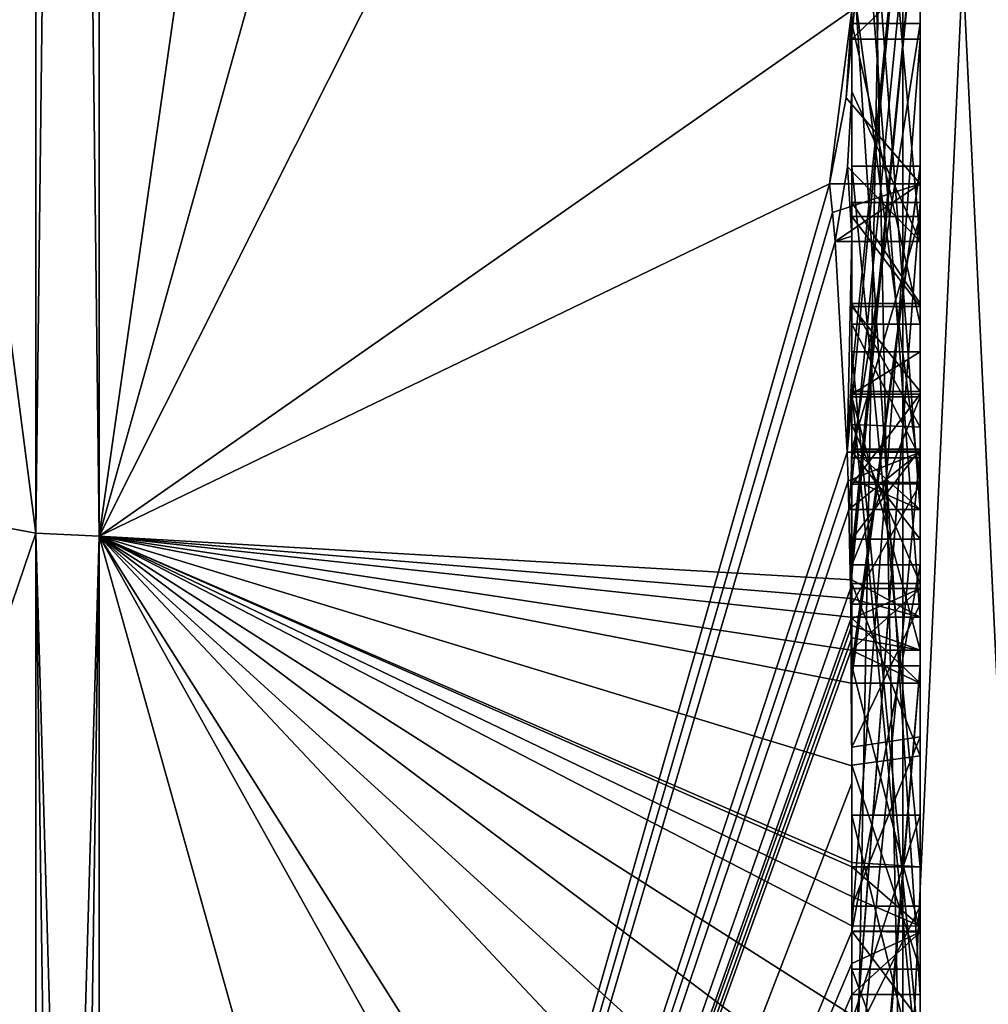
# Model space of a CAD drawing. Extents: x -23 to 700, y -1799 to -1.
# Tile 81 of 212: x 691.96 to 694.8, y -1788.91 to -1786.03. Entities that reach past the tile are written whole.
import ezdxf

# ---------------------------------------------------------------- set-up
doc = ezdxf.new("R2010")
doc.units = 0
doc.header["$LTSCALE"] = 67.568058
for name, color, linetype in [('1002', 7, 'CONTINUOUS'), ('1004', 7, 'CONTINUOUS'), ('1005', 7, 'CONTINUOUS'), ('1006', 7, 'CONTINUOUS'), ('1007', 7, 'CONTINUOUS'), ('1010', 7, 'CONTINUOUS'), ('1044', 7, 'CONTINUOUS'), ('1045', 7, 'CONTINUOUS'), ('1090', 7, 'CONTINUOUS'), ('1091', 7, 'CONTINUOUS'), ('1092', 7, 'CONTINUOUS'), ('1093', 7, 'CONTINUOUS'), ('1094', 7, 'CONTINUOUS'), ('1099', 7, 'CONTINUOUS'), ('1100', 7, 'CONTINUOUS'), ('1101', 7, 'CONTINUOUS'), ('1105', 7, 'CONTINUOUS'), ('1106', 7, 'CONTINUOUS'), ('1107', 7, 'CONTINUOUS'), ('1108', 7, 'CONTINUOUS'), ('1109', 7, 'CONTINUOUS'), ('1110', 7, 'CONTINUOUS'), ('1111', 7, 'CONTINUOUS'), ('1112', 7, 'CONTINUOUS'), ('1113', 7, 'CONTINUOUS'), ('1114', 7, 'CONTINUOUS'), ('1115', 7, 'CONTINUOUS'), ('1116', 7, 'CONTINUOUS'), ('1117', 7, 'CONTINUOUS'), ('1118', 7, 'CONTINUOUS'), ('1119', 7, 'CONTINUOUS'), ('1120', 7, 'CONTINUOUS'), ('1121', 7, 'CONTINUOUS'), ('1128', 7, 'CONTINUOUS'), ('1129', 7, 'CONTINUOUS'), ('1130', 7, 'CONTINUOUS'), ('1131', 7, 'CONTINUOUS'), ('1132', 7, 'CONTINUOUS'), ('968', 7, 'CONTINUOUS'), ('973', 7, 'CONTINUOUS'), ('974', 7, 'CONTINUOUS'), ('975', 7, 'CONTINUOUS'), ('976', 7, 'CONTINUOUS'), ('979', 7, 'CONTINUOUS'), ('980', 7, 'CONTINUOUS'), ('983', 7, 'CONTINUOUS'), ('984', 7, 'CONTINUOUS'), ('985', 7, 'CONTINUOUS'), ('988', 7, 'CONTINUOUS'), ('989', 7, 'CONTINUOUS'), ('990', 7, 'CONTINUOUS'), ('991', 7, 'CONTINUOUS'), ('992', 7, 'CONTINUOUS'), ('993', 7, 'CONTINUOUS'), ('994', 7, 'CONTINUOUS'), ('995', 7, 'CONTINUOUS'), ('997', 7, 'CONTINUOUS'), ('998', 7, 'CONTINUOUS')]:
    doc.layers.add(name, color=color, linetype=linetype)

msp = doc.modelspace()

# ---------------------------------------------------------------- linework, layer by layer
at = {"layer": '1002', "linetype": 'CONTINUOUS'}
for points in [[(694.4, -1787.2856, 12.1078), (694.4, -1784.868, 10.712), (694.6, -1787.4661, 12.212), (694.4, -1787.2856, 12.1078)], [(694.4, -1784.868, 10.712), (694.6, -1784.868, 10.712), (694.6, -1787.4661, 12.212), (694.4, -1784.868, 10.712)], [(694.3979, -1787.376, 12.1599), (694.4, -1787.2856, 12.1078), (694.6, -1787.4661, 12.212), (694.3979, -1787.376, 12.1599)], [(694.3915, -1787.4661, 12.212), (694.3979, -1787.376, 12.1599), (694.6, -1787.4661, 12.212), (694.3915, -1787.4661, 12.212)]]:
    msp.add_3dface(points, dxfattribs=at)
at = {"layer": '1004', "linetype": 'CONTINUOUS'}
for points in [[(694.4, -1788.8863, 9.752), (694.4, -1785.7982, 9.1008), (694.6, -1788.8863, 9.752), (694.4, -1788.8863, 9.752)], [(694.4, -1785.7982, 9.1008), (694.6, -1785.7982, 9.1008), (694.6, -1788.8863, 9.752), (694.4, -1785.7982, 9.1008)]]:
    msp.add_3dface(points, dxfattribs=at)
at = {"layer": '1005', "linetype": 'CONTINUOUS'}
for points in [[(694.4, -1787.2164, 6.8471), (694.4, -1786.8623, 7.2577), (694.6, -1787.2248, 6.8404), (694.4, -1787.2164, 6.8471)], [(694.4, -1786.8623, 7.2577), (694.6, -1786.8623, 7.2577), (694.6, -1787.2248, 6.8404), (694.4, -1786.8623, 7.2577)], [(694.4, -1787.6825, 6.6419), (694.4, -1787.2164, 6.8471), (694.6, -1787.6825, 6.6419), (694.4, -1787.6825, 6.6419)], [(694.4, -1787.2164, 6.8471), (694.6, -1787.2248, 6.8404), (694.6, -1787.6825, 6.6419), (694.4, -1787.2164, 6.8471)]]:
    msp.add_3dface(points, dxfattribs=at)
at = {"layer": '1006', "linetype": 'CONTINUOUS'}
for points in [[(694.4, -1788.2139, 6.6461), (694.4, -1787.6825, 6.6419), (694.6, -1788.1869, 6.6399), (694.4, -1788.2139, 6.6461)], [(694.4, -1787.6825, 6.6419), (694.6, -1787.6825, 6.6419), (694.6, -1788.1869, 6.6399), (694.4, -1787.6825, 6.6419)], [(694.4, -1788.2139, 6.6461), (694.6, -1788.1869, 6.6399), (694.6, -1788.8118, 6.8832), (694.4, -1788.2139, 6.6461)], [(694.4, -1788.8118, 6.8832), (694.4, -1788.2139, 6.6461), (694.6, -1788.8118, 6.8832), (694.4, -1788.8118, 6.8832)]]:
    msp.add_3dface(points, dxfattribs=at)
at = {"layer": '1007', "linetype": 'CONTINUOUS'}
for points in [[(694.4, -1789.3232, 7.2874), (694.4, -1788.8118, 6.8832), (694.6, -1789.346, 7.3126), (694.4, -1789.3232, 7.2874)], [(694.4, -1788.8118, 6.8832), (694.6, -1788.8118, 6.8832), (694.6, -1789.346, 7.3126), (694.4, -1788.8118, 6.8832)]]:
    msp.add_3dface(points, dxfattribs=at)
at = {"layer": '1010', "linetype": 'CONTINUOUS'}
for points in [[(694.4, -1786.5668, 7.7696), (694.4, -1789.158, 9.2656), (694.6, -1786.5668, 7.7696), (694.4, -1786.5668, 7.7696)], [(694.4, -1789.158, 9.2656), (694.4, -1789.1649, 9.2696), (694.6, -1786.5668, 7.7696), (694.4, -1789.158, 9.2656)], [(694.4, -1789.1649, 9.2696), (694.6, -1789.1649, 9.2696), (694.6, -1786.5668, 7.7696), (694.4, -1789.1649, 9.2696)]]:
    msp.add_3dface(points, dxfattribs=at)
at = {"layer": '1044', "linetype": 'CONTINUOUS'}
for points in [[(694.9, -1789.5332, 1.5315), (694.9, -1782.093, 14.4185), (694.549, -1782.2017, 14.518), (694.9, -1789.5332, 1.5315)], [(694.4, -1782.471, 14.7638), (694.549, -1789.6738, 1.5759), (694.549, -1782.2017, 14.518), (694.4, -1782.471, 14.7638)], [(694.549, -1789.6738, 1.5759), (694.9, -1789.5332, 1.5315), (694.549, -1782.2017, 14.518), (694.549, -1789.6738, 1.5759)], [(694.4, -1782.471, 14.7638), (694.4, -1790.0213, 1.6862), (694.549, -1789.6738, 1.5759), (694.4, -1782.471, 14.7638)]]:
    msp.add_3dface(points, dxfattribs=at)
at = {"layer": '1045', "linetype": 'CONTINUOUS'}
for points in [[(694.9, -1782.093, -14.4185), (694.9, -1789.5332, -1.5315), (694.549, -1789.6738, -1.5759), (694.9, -1782.093, -14.4185)], [(694.549, -1782.2017, -14.518), (694.9, -1782.093, -14.4185), (694.549, -1789.6738, -1.5759), (694.549, -1782.2017, -14.518)], [(694.4, -1790.0213, -1.6862), (694.4, -1782.471, -14.7638), (694.549, -1782.2017, -14.518), (694.4, -1790.0213, -1.6862)], [(694.4, -1790.0213, -1.6862), (694.549, -1782.2017, -14.518), (694.549, -1789.6738, -1.5759), (694.4, -1790.0213, -1.6862)]]:
    msp.add_3dface(points, dxfattribs=at)
at = {"layer": '1090', "linetype": 'CONTINUOUS'}
for points in [[(694.4, -1786.8713, -7.8502), (694.4, -1786.608, -7.6982), (694.6, -1786.8713, -7.8502), (694.4, -1786.8713, -7.8502)], [(694.4, -1786.608, -7.6982), (694.6, -1786.608, -7.6982), (694.6, -1786.8713, -7.8502), (694.4, -1786.608, -7.6982)]]:
    msp.add_3dface(points, dxfattribs=at)
at = {"layer": '1091', "linetype": 'CONTINUOUS'}
for points in [[(694.4, -1786.608, -7.6982), (694.4, -1787.2894, -6.5179), (694.6, -1786.608, -7.6982), (694.4, -1786.608, -7.6982)], [(694.4, -1787.2894, -6.5179), (694.6, -1787.2894, -6.5179), (694.6, -1786.608, -7.6982), (694.4, -1787.2894, -6.5179)]]:
    msp.add_3dface(points, dxfattribs=at)
at = {"layer": '1092', "linetype": 'CONTINUOUS'}
for points in [[(694.4, -1787.2894, -6.5179), (694.4, -1787.5527, -6.67), (694.6, -1787.2894, -6.5179), (694.4, -1787.2894, -6.5179)], [(694.4, -1787.5527, -6.67), (694.6, -1787.5527, -6.67), (694.6, -1787.2894, -6.5179), (694.4, -1787.5527, -6.67)]]:
    msp.add_3dface(points, dxfattribs=at)
at = {"layer": '1093', "linetype": 'CONTINUOUS'}
for points in [[(694.4, -1787.5527, -6.67), (694.4, -1787.2944, -7.1174), (694.6, -1787.5527, -6.67), (694.4, -1787.5527, -6.67)], [(694.4, -1787.2944, -7.1174), (694.6, -1787.2944, -7.1174), (694.6, -1787.5527, -6.67), (694.4, -1787.2944, -7.1174)]]:
    msp.add_3dface(points, dxfattribs=at)
at = {"layer": '1094', "linetype": 'CONTINUOUS'}
for points in [[(694.4, -1787.2944, -7.1174), (694.4, -1789.3659, -8.3134), (694.6, -1787.2944, -7.1174), (694.4, -1787.2944, -7.1174)], [(694.4, -1789.3659, -8.3134), (694.6, -1789.3659, -8.3134), (694.6, -1787.2944, -7.1174), (694.4, -1789.3659, -8.3134)]]:
    msp.add_3dface(points, dxfattribs=at)
at = {"layer": '1099', "linetype": 'CONTINUOUS'}
for points in [[(694.4, -1786.0038, 13.5699), (694.3834, -1786.2602, 13.718), (694.6, -1783.9144, 12.3636), (694.4, -1786.0038, 13.5699)], [(694.3834, -1786.2602, 13.718), (694.6, -1786.5125, 13.8636), (694.6, -1783.9144, 12.3636), (694.3834, -1786.2602, 13.718)], [(694.3834, -1786.2602, 13.718), (694.3341, -1786.5125, 13.8636), (694.6, -1786.5125, 13.8636), (694.3834, -1786.2602, 13.718)]]:
    msp.add_3dface(points, dxfattribs=at)
at = {"layer": '1100', "linetype": 'CONTINUOUS'}
for points in [[(694.3341, -1786.5125, 13.8636), (694.3429, -1786.5961, 13.7189), (694.6, -1786.5125, 13.8636), (694.3341, -1786.5125, 13.8636)], [(694.3429, -1786.5961, 13.7189), (694.3508, -1786.6805, 13.5727), (694.6, -1786.5125, 13.8636), (694.3429, -1786.5961, 13.7189)], [(694.3508, -1786.6805, 13.5727), (694.6, -1786.6805, 13.5727), (694.6, -1786.5125, 13.8636), (694.3508, -1786.6805, 13.5727)]]:
    msp.add_3dface(points, dxfattribs=at)
at = {"layer": '1101', "linetype": 'CONTINUOUS'}
for points in [[(694.4, -1786.2421, 13.3196), (694.4, -1784.4525, 12.2864), (694.6, -1786.6805, 13.5727), (694.4, -1786.2421, 13.3196)], [(694.4, -1784.4525, 12.2864), (694.6, -1784.4525, 12.2864), (694.6, -1786.6805, 13.5727), (694.4, -1784.4525, 12.2864)], [(694.3877, -1786.4626, 13.4469), (694.4, -1786.2421, 13.3196), (694.6, -1786.6805, 13.5727), (694.3877, -1786.4626, 13.4469)], [(694.3508, -1786.6805, 13.5727), (694.3877, -1786.4626, 13.4469), (694.6, -1786.6805, 13.5727), (694.3508, -1786.6805, 13.5727)]]:
    msp.add_3dface(points, dxfattribs=at)
at = {"layer": '1105', "linetype": 'CONTINUOUS'}
for points in [[(694.3967, -1787.1853, 12.4378), (694.3867, -1787.2981, 12.5029), (694.6, -1785.0701, 11.2166), (694.3967, -1787.1853, 12.4378)], [(694.3867, -1787.2981, 12.5029), (694.6, -1787.2981, 12.5029), (694.6, -1785.0701, 11.2166), (694.3867, -1787.2981, 12.5029)], [(694.4, -1787.0722, 12.3725), (694.3967, -1787.1853, 12.4378), (694.6, -1785.0701, 11.2166), (694.4, -1787.0722, 12.3725)], [(694.4, -1785.0701, 11.2166), (694.4, -1787.0722, 12.3725), (694.6, -1785.0701, 11.2166), (694.4, -1785.0701, 11.2166)]]:
    msp.add_3dface(points, dxfattribs=at)
at = {"layer": '1106', "linetype": 'CONTINUOUS'}
for points in [[(694.3867, -1787.2981, 12.5029), (694.3893, -1787.3819, 12.3577), (694.6, -1787.2981, 12.5029), (694.3867, -1787.2981, 12.5029)], [(694.3893, -1787.3819, 12.3577), (694.3915, -1787.4661, 12.212), (694.6, -1787.2981, 12.5029), (694.3893, -1787.3819, 12.3577)], [(694.3915, -1787.4661, 12.212), (694.6, -1787.4661, 12.212), (694.6, -1787.2981, 12.5029), (694.3915, -1787.4661, 12.212)]]:
    msp.add_3dface(points, dxfattribs=at)
at = {"layer": '1107', "linetype": 'CONTINUOUS'}
for points in [[(694.3989, -1787.6475, 11.7575), (694.3958, -1787.6968, 11.8124), (694.6, -1785.5888, 9.4636), (694.3989, -1787.6475, 11.7575)], [(694.3958, -1787.6968, 11.8124), (694.6, -1787.6968, 11.8124), (694.6, -1785.5888, 9.4636), (694.3958, -1787.6968, 11.8124)], [(694.4, -1787.5981, 11.7025), (694.3989, -1787.6475, 11.7575), (694.6, -1785.5888, 9.4636), (694.4, -1787.5981, 11.7025)], [(694.4, -1785.5888, 9.4636), (694.4, -1787.5981, 11.7025), (694.6, -1785.5888, 9.4636), (694.4, -1785.5888, 9.4636)]]:
    msp.add_3dface(points, dxfattribs=at)
at = {"layer": '1108', "linetype": 'CONTINUOUS'}
for points in [[(694.3958, -1787.6968, 11.8124), (694.3969, -1787.787, 11.656), (694.6, -1787.6968, 11.8124), (694.3958, -1787.6968, 11.8124)], [(694.3969, -1787.787, 11.656), (694.3978, -1787.8775, 11.4994), (694.6, -1787.6968, 11.8124), (694.3969, -1787.787, 11.656)], [(694.3978, -1787.8775, 11.4994), (694.6, -1787.8775, 11.4994), (694.6, -1787.6968, 11.8124), (694.3978, -1787.8775, 11.4994)]]:
    msp.add_3dface(points, dxfattribs=at)
at = {"layer": '1109', "linetype": 'CONTINUOUS'}
for points in [[(694.4, -1787.8058, 11.4205), (694.4, -1787.1358, 10.6833), (694.6, -1787.8775, 11.4994), (694.4, -1787.8058, 11.4205)], [(694.4, -1787.1358, 10.6833), (694.6, -1787.1358, 10.6833), (694.6, -1787.8775, 11.4994), (694.4, -1787.1358, 10.6833)], [(694.3995, -1787.8416, 11.46), (694.4, -1787.8058, 11.4205), (694.6, -1787.8775, 11.4994), (694.3995, -1787.8416, 11.46)], [(694.3978, -1787.8775, 11.4994), (694.3995, -1787.8416, 11.46), (694.6, -1787.8775, 11.4994), (694.3978, -1787.8775, 11.4994)]]:
    msp.add_3dface(points, dxfattribs=at)
at = {"layer": '1110', "linetype": 'CONTINUOUS'}
for points in [[(694.4, -1787.1358, 10.6833), (694.4, -1787.6281, 9.8308), (694.6, -1787.1358, 10.6833), (694.4, -1787.1358, 10.6833)], [(694.4, -1787.6281, 9.8308), (694.6, -1787.6281, 9.8308), (694.6, -1787.1358, 10.6833), (694.4, -1787.6281, 9.8308)]]:
    msp.add_3dface(points, dxfattribs=at)
at = {"layer": '1111', "linetype": 'CONTINUOUS'}
for points in [[(694.4, -1787.6281, 9.8308), (694.4, -1788.7017, 10.0683), (694.6, -1787.6281, 9.8308), (694.4, -1787.6281, 9.8308)], [(694.4, -1788.7017, 10.0683), (694.6, -1788.7035, 10.0687), (694.6, -1787.6281, 9.8308), (694.4, -1788.7017, 10.0683)]]:
    msp.add_3dface(points, dxfattribs=at)
at = {"layer": '1112', "linetype": 'CONTINUOUS'}
for points in [[(694.4, -1788.7017, 10.0683), (694.4, -1788.7949, 9.9103), (694.6, -1788.7035, 10.0687), (694.4, -1788.7017, 10.0683)], [(694.4, -1788.7949, 9.9103), (694.4, -1788.8863, 9.752), (694.6, -1788.7035, 10.0687), (694.4, -1788.7949, 9.9103)], [(694.4, -1788.8863, 9.752), (694.6, -1788.8863, 9.752), (694.6, -1788.7035, 10.0687), (694.4, -1788.8863, 9.752)]]:
    msp.add_3dface(points, dxfattribs=at)
at = {"layer": '1113', "linetype": 'CONTINUOUS'}
for points in [[(694.4, -1787.3148, 9.7653), (694.4, -1786.9225, 10.4447), (694.6, -1787.3148, 9.7653), (694.4, -1787.3148, 9.7653)], [(694.6, -1787.3148, 9.7653), (694.4, -1786.9225, 10.4447), (694.6, -1786.9225, 10.4447), (694.6, -1787.3148, 9.7653)]]:
    msp.add_3dface(points, dxfattribs=at)
at = {"layer": '1114', "linetype": 'CONTINUOUS'}
for points in [[(694.4, -1786.9225, 10.4447), (694.4, -1786.0428, 9.4851), (694.6, -1786.9225, 10.4447), (694.4, -1786.9225, 10.4447)], [(694.4, -1786.0428, 9.4851), (694.6, -1786.0428, 9.4851), (694.6, -1786.9225, 10.4447), (694.4, -1786.0428, 9.4851)]]:
    msp.add_3dface(points, dxfattribs=at)
at = {"layer": '1115', "linetype": 'CONTINUOUS'}
for points in [[(694.4, -1786.0428, 9.4851), (694.4, -1787.3148, 9.7653), (694.6, -1786.0428, 9.4851), (694.4, -1786.0428, 9.4851)], [(694.4, -1787.3148, 9.7653), (694.6, -1787.3148, 9.7653), (694.6, -1786.0428, 9.4851), (694.4, -1787.3148, 9.7653)]]:
    msp.add_3dface(points, dxfattribs=at)
at = {"layer": '1116', "linetype": 'CONTINUOUS'}
for points in [[(694.4, -1786.8623, 7.2577), (694.4, -1786.5668, 7.7696), (694.6, -1786.8623, 7.2577), (694.4, -1786.8623, 7.2577)], [(694.4, -1786.5668, 7.7696), (694.6, -1786.5668, 7.7696), (694.6, -1786.8623, 7.2577), (694.4, -1786.5668, 7.7696)]]:
    msp.add_3dface(points, dxfattribs=at)
at = {"layer": '1117', "linetype": 'CONTINUOUS'}
for points in [[(694.4, -1789.0759, 8.8156), (694.4, -1787.0044, 7.6196), (694.6, -1789.0759, 8.8156), (694.4, -1789.0759, 8.8156)], [(694.6, -1789.0759, 8.8156), (694.4, -1787.0044, 7.6196), (694.6, -1787.0044, 7.6196), (694.6, -1789.0759, 8.8156)]]:
    msp.add_3dface(points, dxfattribs=at)
at = {"layer": '1118', "linetype": 'CONTINUOUS'}
for points in [[(694.4, -1787.0044, 7.6196), (694.4, -1787.1278, 7.406), (694.6, -1787.0044, 7.6196), (694.4, -1787.0044, 7.6196)], [(694.4, -1787.1278, 7.406), (694.6, -1787.1278, 7.406), (694.6, -1787.0044, 7.6196), (694.4, -1787.1278, 7.406)]]:
    msp.add_3dface(points, dxfattribs=at)
at = {"layer": '1119', "linetype": 'CONTINUOUS'}
for points in [[(694.4, -1787.1278, 7.406), (694.4, -1787.3925, 7.1131), (694.6, -1787.1278, 7.406), (694.4, -1787.1278, 7.406)], [(694.4, -1787.3925, 7.1131), (694.6, -1787.3909, 7.1138), (694.6, -1787.1278, 7.406), (694.4, -1787.3925, 7.1131)], [(694.4, -1787.3925, 7.1131), (694.4, -1787.7428, 6.9829), (694.6, -1787.3909, 7.1138), (694.4, -1787.3925, 7.1131)], [(694.4, -1787.7428, 6.9829), (694.6, -1787.7428, 6.9829), (694.6, -1787.3909, 7.1138), (694.4, -1787.7428, 6.9829)]]:
    msp.add_3dface(points, dxfattribs=at)
at = {"layer": '1120', "linetype": 'CONTINUOUS'}
for points in [[(694.4, -1787.7428, 6.9829), (694.4, -1788.1618, 7.0093), (694.6, -1787.7428, 6.9829), (694.4, -1787.7428, 6.9829)], [(694.4, -1788.1618, 7.0093), (694.6, -1788.1316, 7.0018), (694.6, -1787.7428, 6.9829), (694.4, -1788.1618, 7.0093)], [(694.4, -1788.1618, 7.0093), (694.4, -1788.6269, 7.2036), (694.6, -1788.1316, 7.0018), (694.4, -1788.1618, 7.0093)], [(694.4, -1788.6269, 7.2036), (694.6, -1788.6269, 7.2036), (694.6, -1788.1316, 7.0018), (694.4, -1788.6269, 7.2036)]]:
    msp.add_3dface(points, dxfattribs=at)
at = {"layer": '1121', "linetype": 'CONTINUOUS'}
for points in [[(694.4, -1788.6269, 7.2036), (694.4, -1789.0302, 7.509), (694.6, -1788.6269, 7.2036), (694.4, -1788.6269, 7.2036)], [(694.4, -1789.0302, 7.509), (694.6, -1789.0535, 7.5329), (694.6, -1788.6269, 7.2036), (694.4, -1789.0302, 7.509)]]:
    msp.add_3dface(points, dxfattribs=at)
at = {"layer": '1128', "linetype": 'CONTINUOUS'}
for points in [[(694.4, -1789.1656, 5.7347), (694.4, -1788.3609, 5.2701), (694.6, -1789.1656, 5.7347), (694.4, -1789.1656, 5.7347)], [(694.4, -1788.3609, 5.2701), (694.6, -1788.3609, 5.2701), (694.6, -1789.1656, 5.7347), (694.4, -1788.3609, 5.2701)]]:
    msp.add_3dface(points, dxfattribs=at)
at = {"layer": '1129', "linetype": 'CONTINUOUS'}
for points in [[(694.4, -1788.3609, 5.2701), (694.4, -1788.9637, 4.2261), (694.6, -1788.3609, 5.2701), (694.4, -1788.3609, 5.2701)], [(694.4, -1788.9637, 4.2261), (694.6, -1788.9637, 4.2261), (694.6, -1788.3609, 5.2701), (694.4, -1788.9637, 4.2261)]]:
    msp.add_3dface(points, dxfattribs=at)
at = {"layer": '1130', "linetype": 'CONTINUOUS'}
for points in [[(694.4, -1788.9637, 4.2261), (694.4, -1788.7004, 4.0741), (694.6, -1788.9637, 4.2261), (694.4, -1788.9637, 4.2261)], [(694.4, -1788.7004, 4.0741), (694.6, -1788.7004, 4.0741), (694.6, -1788.9637, 4.2261), (694.4, -1788.7004, 4.0741)]]:
    msp.add_3dface(points, dxfattribs=at)
at = {"layer": '1131', "linetype": 'CONTINUOUS'}
for points in [[(694.4, -1788.7004, 4.0741), (694.4, -1787.9233, 5.4201), (694.6, -1788.7004, 4.0741), (694.4, -1788.7004, 4.0741)], [(694.4, -1787.9233, 5.4201), (694.6, -1787.9233, 5.4201), (694.6, -1788.7004, 4.0741), (694.4, -1787.9233, 5.4201)]]:
    msp.add_3dface(points, dxfattribs=at)
at = {"layer": '1132', "linetype": 'CONTINUOUS'}
for points in [[(694.4, -1790.2826, 6.7822), (694.3963, -1790.4022, 6.8513), (694.6, -1787.9233, 5.4201), (694.4, -1790.2826, 6.7822)], [(694.3963, -1790.4022, 6.8513), (694.6, -1790.5214, 6.9201), (694.6, -1787.9233, 5.4201), (694.3963, -1790.4022, 6.8513)], [(694.4, -1787.9233, 5.4201), (694.4, -1790.2826, 6.7822), (694.6, -1787.9233, 5.4201), (694.4, -1787.9233, 5.4201)]]:
    msp.add_3dface(points, dxfattribs=at)
at = {"layer": '968', "linetype": 'CONTINUOUS'}
for points in [[(694.4, -1785.1824, -10.1674), (694.4, -1782.471, -14.7638), (694.4, -1790.0213, -1.6862), (694.4, -1785.1824, -10.1674)], [(694.4, -1787.9233, 5.4201), (694.4, -1788.7004, 4.0741), (694.4, -1782.471, 14.7638), (694.4, -1787.9233, 5.4201)], [(694.4, -1782.471, 14.7638), (694.4, -1788.7004, 4.0741), (694.4, -1790.0213, 1.6862), (694.4, -1782.471, 14.7638)], [(694.4, -1786.8623, 7.2577), (694.4, -1787.9233, 5.4201), (694.4, -1782.471, 14.7638), (694.4, -1786.8623, 7.2577)], [(694.4, -1786.5668, 7.7696), (694.4, -1786.8623, 7.2577), (694.4, -1782.471, 14.7638), (694.4, -1786.5668, 7.7696)], [(694.4, -1785.7982, 9.1008), (694.4, -1786.5668, 7.7696), (694.4, -1782.471, 14.7638), (694.4, -1785.7982, 9.1008)], [(694.4, -1787.6713, -11.6044), (694.4, -1783.1573, -15.9926), (694.4, -1785.1824, -10.1674), (694.4, -1787.6713, -11.6044)], [(694.4, -1784.4525, 12.2864), (694.4, -1786.2421, 13.3196), (694.4, -1785.745, 12.5097), (694.4, -1784.4525, 12.2864)], [(694.4, -1787.2856, 12.1078), (694.4, -1785.5888, 9.4636), (694.4, -1784.868, 10.712), (694.4, -1787.2856, 12.1078)], [(694.4, -1785.0701, 11.2166), (694.4, -1785.9098, 12.2243), (694.4, -1786.6649, 12.8527), (694.4, -1785.0701, 11.2166)], [(694.4, -1787.0722, 12.3725), (694.4, -1785.0701, 11.2166), (694.4, -1786.6649, 12.8527), (694.4, -1787.0722, 12.3725)], [(694.4, -1785.3536, -9.871), (694.4, -1785.1824, -10.1674), (694.4, -1790.0213, -1.6862), (694.4, -1785.3536, -9.871)], [(694.4, -1787.3864, -11.0446), (694.4, -1785.3536, -9.871), (694.4, -1785.8936, -8.9356), (694.4, -1787.3864, -11.0446)], [(694.4, -1785.8936, -8.9356), (694.4, -1785.3536, -9.871), (694.4, -1790.0213, -1.6862), (694.4, -1785.8936, -8.9356)], [(694.4, -1787.5981, 11.7025), (694.4, -1785.5888, 9.4636), (694.4, -1787.4432, 11.9061), (694.4, -1787.5981, 11.7025)], [(694.4, -1787.4432, 11.9061), (694.4, -1785.5888, 9.4636), (694.4, -1787.2856, 12.1078), (694.4, -1787.4432, 11.9061)], [(694.4, -1785.745, 12.5097), (694.4, -1786.2421, 13.3196), (694.4, -1785.9098, 12.2243), (694.4, -1785.745, 12.5097)], [(694.4, -1788.8863, 9.752), (694.4, -1786.5668, 7.7696), (694.4, -1785.7982, 9.1008), (694.4, -1788.8863, 9.752)], [(694.4, -1786.0881, -8.5986), (694.4, -1785.8936, -8.9356), (694.4, -1790.0213, -1.6862), (694.4, -1786.0881, -8.5986)], [(694.4, -1785.9098, 12.2243), (694.4, -1786.2421, 13.3196), (694.4, -1786.6649, 12.8527), (694.4, -1785.9098, 12.2243)], [(694.4, -1786.9225, 10.4447), (694.4, -1787.3148, 9.7653), (694.4, -1786.0428, 9.4851), (694.4, -1786.9225, 10.4447)], [(694.4, -1788.6844, -10.0976), (694.4, -1786.0881, -8.5986), (694.4, -1786.8713, -7.8502), (694.4, -1788.6844, -10.0976)], [(694.4, -1786.8713, -7.8502), (694.4, -1786.0881, -8.5986), (694.4, -1786.608, -7.6982), (694.4, -1786.8713, -7.8502)], [(694.4, -1786.608, -7.6982), (694.4, -1786.0881, -8.5986), (694.4, -1790.0213, -1.6862), (694.4, -1786.608, -7.6982)], [(694.4, -1787.9214, -11.2588), (694.4, -1786.4607, -9.2163), (694.4, -1788.4993, -10.3934), (694.4, -1787.9214, -11.2588)], [(694.4, -1789.158, 9.2656), (694.4, -1786.5668, 7.7696), (694.4, -1789.024, 9.5097), (694.4, -1789.158, 9.2656)], [(694.4, -1789.024, 9.5097), (694.4, -1786.5668, 7.7696), (694.4, -1788.8863, 9.752), (694.4, -1789.024, 9.5097)], [(694.4, -1787.2894, -6.5179), (694.4, -1786.608, -7.6982), (694.4, -1790.0213, -1.6862), (694.4, -1787.2894, -6.5179)], [(694.4, -1787.2164, 6.8471), (694.4, -1787.9233, 5.4201), (694.4, -1786.8623, 7.2577), (694.4, -1787.2164, 6.8471)], [(694.4, -1787.1201, -7.4194), (694.4, -1788.6844, -10.0976), (694.4, -1786.8713, -7.8502), (694.4, -1787.1201, -7.4194)], [(694.4, -1787.0044, 7.6196), (694.4, -1789.0759, 8.8156), (694.4, -1787.1278, 7.406), (694.4, -1787.0044, 7.6196)], [(694.4, -1788.9428, -9.0462), (694.4, -1788.6844, -10.0976), (694.4, -1787.1201, -7.4194), (694.4, -1788.9428, -9.0462)], [(694.4, -1789.1915, -8.6153), (694.4, -1788.9428, -9.0462), (694.4, -1787.1201, -7.4194), (694.4, -1789.1915, -8.6153)], [(694.4, -1787.1278, 7.406), (694.4, -1789.0759, 8.8156), (694.4, -1787.3925, 7.1131), (694.4, -1787.1278, 7.406)], [(694.4, -1787.1358, 10.6833), (694.4, -1787.8058, 11.4205), (694.4, -1787.6281, 9.8308), (694.4, -1787.1358, 10.6833)], [(694.4, -1787.6825, 6.6419), (694.4, -1787.9233, 5.4201), (694.4, -1787.2164, 6.8471), (694.4, -1787.6825, 6.6419)], [(694.4, -1787.5527, -6.67), (694.4, -1787.2894, -6.5179), (694.4, -1790.0213, -1.6862), (694.4, -1787.5527, -6.67)], [(694.4, -1787.2944, -7.1174), (694.4, -1787.5527, -6.67), (694.4, -1789.3659, -8.3134), (694.4, -1787.2944, -7.1174)], [(694.4, -1787.3925, 7.1131), (694.4, -1789.0759, 8.8156), (694.4, -1787.7428, 6.9829), (694.4, -1787.3925, 7.1131)], [(694.4, -1789.3659, -8.3134), (694.4, -1787.5527, -6.67), (694.4, -1790.0213, -1.6862), (694.4, -1789.3659, -8.3134)], [(694.4, -1787.6281, 9.8308), (694.4, -1787.8058, 11.4205), (694.4, -1788.2671, 10.7532), (694.4, -1787.6281, 9.8308)], [(694.4, -1788.7017, 10.0683), (694.4, -1787.6281, 9.8308), (694.4, -1788.2671, 10.7532), (694.4, -1788.7017, 10.0683)], [(694.4, -1788.2139, 6.6461), (694.4, -1787.9233, 5.4201), (694.4, -1787.6825, 6.6419), (694.4, -1788.2139, 6.6461)], [(694.4, -1787.7428, 6.9829), (694.4, -1789.0759, 8.8156), (694.4, -1788.1618, 7.0093), (694.4, -1787.7428, 6.9829)], [(694.4, -1788.2162, -10.8298), (694.4, -1787.9214, -11.2588), (694.4, -1788.4993, -10.3934), (694.4, -1788.2162, -10.8298)], [(694.4, -1790.2826, 6.7822), (694.4, -1787.9233, 5.4201), (694.4, -1789.9704, 7.5706), (694.4, -1790.2826, 6.7822)], [(694.4, -1789.9704, 7.5706), (694.4, -1787.9233, 5.4201), (694.4, -1789.3232, 7.2874), (694.4, -1789.9704, 7.5706)], [(694.4, -1789.3232, 7.2874), (694.4, -1787.9233, 5.4201), (694.4, -1788.8118, 6.8832), (694.4, -1789.3232, 7.2874)], [(694.4, -1788.8118, 6.8832), (694.4, -1787.9233, 5.4201), (694.4, -1788.2139, 6.6461), (694.4, -1788.8118, 6.8832)], [(694.4, -1788.1618, 7.0093), (694.4, -1789.0759, 8.8156), (694.4, -1788.6269, 7.2036), (694.4, -1788.1618, 7.0093)], [(694.4, -1788.3609, 5.2701), (694.4, -1789.1656, 5.7347), (694.4, -1788.9637, 4.2261), (694.4, -1788.3609, 5.2701)], [(694.4, -1788.6269, 7.2036), (694.4, -1789.0759, 8.8156), (694.4, -1789.0302, 7.509), (694.4, -1788.6269, 7.2036)], [(694.4, -1788.946, -9.648), (694.4, -1788.6844, -10.0976), (694.4, -1788.9428, -9.0462), (694.4, -1788.946, -9.648)], [(694.4, -1788.7004, 4.0741), (694.4, -1788.9637, 4.2261), (694.4, -1790.0213, 1.6862), (694.4, -1788.7004, 4.0741)]]:
    msp.add_3dface(points, dxfattribs=at)
at = {"layer": '973', "linetype": 'CONTINUOUS'}
for points in [[(692.1949, -1787.544, 15.544), (694.4, -1772.1257, 19.4998), (692.1949, -1772, 21.9825), (692.1949, -1787.544, 15.544)], [(694.4, -1779.6608, 17.9321), (694.4, -1772.1257, 19.4998), (692.1949, -1787.544, 15.544), (694.4, -1779.6608, 17.9321)], [(694.4, -1786.0038, 13.5699), (694.4, -1779.6608, 17.9321), (692.1949, -1787.544, 15.544), (694.4, -1786.0038, 13.5699)], [(694.3341, -1786.5125, 13.8636), (694.4, -1786.0038, 13.5699), (692.1949, -1787.544, 15.544), (694.3341, -1786.5125, 13.8636)], [(694.3834, -1786.2602, 13.718), (694.4, -1786.0038, 13.5699), (694.3341, -1786.5125, 13.8636), (694.3834, -1786.2602, 13.718)], [(694.4, -1786.6649, 12.8527), (694.4, -1786.2421, 13.3196), (694.3877, -1786.4626, 13.4469), (694.4, -1786.6649, 12.8527)], [(694.3508, -1786.6805, 13.5727), (694.4, -1786.6649, 12.8527), (694.3877, -1786.4626, 13.4469), (694.3508, -1786.6805, 13.5727)], [(694.3429, -1786.5961, 13.7189), (694.3341, -1786.5125, 13.8636), (692.1949, -1793.9825), (694.3429, -1786.5961, 13.7189)], [(692.1949, -1793.9825), (694.3341, -1786.5125, 13.8636), (692.1949, -1787.544, 15.544), (692.1949, -1793.9825)], [(694.3508, -1786.6805, 13.5727), (694.3429, -1786.5961, 13.7189), (692.1949, -1793.9825), (694.3508, -1786.6805, 13.5727)], [(694.3867, -1787.2981, 12.5029), (694.3508, -1786.6805, 13.5727), (692.1949, -1793.9825), (694.3867, -1787.2981, 12.5029)], [(694.4, -1786.6649, 12.8527), (694.3508, -1786.6805, 13.5727), (694.3867, -1787.2981, 12.5029), (694.4, -1786.6649, 12.8527)], [(694.4, -1787.0722, 12.3725), (694.4, -1786.6649, 12.8527), (694.3867, -1787.2981, 12.5029), (694.4, -1787.0722, 12.3725)], [(694.3967, -1787.1853, 12.4378), (694.4, -1787.0722, 12.3725), (694.3867, -1787.2981, 12.5029), (694.3967, -1787.1853, 12.4378)], [(694.4, -1787.4432, 11.9061), (694.4, -1787.2856, 12.1078), (694.3979, -1787.376, 12.1599), (694.4, -1787.4432, 11.9061)], [(694.3893, -1787.3819, 12.3577), (694.3867, -1787.2981, 12.5029), (692.1949, -1793.9825), (694.3893, -1787.3819, 12.3577)], [(694.3915, -1787.4661, 12.212), (694.4, -1787.4432, 11.9061), (694.3979, -1787.376, 12.1599), (694.3915, -1787.4661, 12.212)], [(694.3915, -1787.4661, 12.212), (694.3893, -1787.3819, 12.3577), (692.1949, -1793.9825), (694.3915, -1787.4661, 12.212)], [(694.3958, -1787.6968, 11.8124), (694.3915, -1787.4661, 12.212), (692.1949, -1793.9825), (694.3958, -1787.6968, 11.8124)], [(694.4, -1787.4432, 11.9061), (694.3915, -1787.4661, 12.212), (694.3958, -1787.6968, 11.8124), (694.4, -1787.4432, 11.9061)], [(694.3989, -1787.6475, 11.7575), (694.4, -1787.4432, 11.9061), (694.3958, -1787.6968, 11.8124), (694.3989, -1787.6475, 11.7575)], [(694.4, -1787.5981, 11.7025), (694.4, -1787.4432, 11.9061), (694.3989, -1787.6475, 11.7575), (694.4, -1787.5981, 11.7025)], [(694.3969, -1787.787, 11.656), (694.3958, -1787.6968, 11.8124), (692.1949, -1793.9825), (694.3969, -1787.787, 11.656)], [(694.3978, -1787.8775, 11.4994), (694.3969, -1787.787, 11.656), (692.1949, -1793.9825), (694.3978, -1787.8775, 11.4994)], [(694.4, -1788.2671, 10.7532), (694.4, -1787.8058, 11.4205), (692.1949, -1793.9825), (694.4, -1788.2671, 10.7532)], [(694.4, -1787.8058, 11.4205), (694.3995, -1787.8416, 11.46), (692.1949, -1793.9825), (694.4, -1787.8058, 11.4205)], [(694.3995, -1787.8416, 11.46), (694.3978, -1787.8775, 11.4994), (692.1949, -1793.9825), (694.3995, -1787.8416, 11.46)], [(694.4, -1788.7017, 10.0683), (694.4, -1788.2671, 10.7532), (692.1949, -1793.9825), (694.4, -1788.7017, 10.0683)], [(694.4, -1788.7949, 9.9103), (694.4, -1788.7017, 10.0683), (692.1949, -1793.9825), (694.4, -1788.7949, 9.9103)], [(694.4, -1788.8863, 9.752), (694.4, -1788.7949, 9.9103), (692.1949, -1793.9825), (694.4, -1788.8863, 9.752)], [(694.4, -1789.024, 9.5097), (694.4, -1788.8863, 9.752), (692.1949, -1793.9825), (694.4, -1789.024, 9.5097)]]:
    msp.add_3dface(points, dxfattribs=at)
at = {"layer": '974', "linetype": 'CONTINUOUS'}
for points in [[(692.1949, -1772, -21.9825), (694.4, -1783.1573, -15.9926), (692.1949, -1787.544, -15.544), (692.1949, -1772, -21.9825)], [(694.4, -1783.1573, -15.9926), (694.4, -1787.6713, -11.6044), (692.1949, -1787.544, -15.544), (694.4, -1783.1573, -15.9926)], [(694.4, -1788.2162, -10.8298), (694.4, -1788.4993, -10.3934), (692.1949, -1787.544, -15.544), (694.4, -1788.2162, -10.8298)], [(694.4, -1788.2162, -10.8298), (692.1949, -1787.544, -15.544), (694.3985, -1787.974, -11.3323), (694.4, -1788.2162, -10.8298)], [(692.1949, -1787.544, -15.544), (694.4, -1787.6713, -11.6044), (694.3992, -1787.7259, -11.6359), (692.1949, -1787.544, -15.544)], [(694.4, -1788.6844, -10.0976), (694.4, -1788.946, -9.648), (692.1949, -1787.544, -15.544), (694.4, -1788.6844, -10.0976)], [(694.4, -1788.6844, -10.0976), (692.1949, -1787.544, -15.544), (694.4, -1788.599, -10.2496), (694.4, -1788.6844, -10.0976)], [(692.1949, -1787.544, -15.544), (694.4, -1788.946, -9.648), (694.4, -1789.2061, -9.1982), (692.1949, -1787.544, -15.544)], [(694.4, -1791.0336, -4.2391), (694.4, -1791.5), (692.1949, -1787.544, -15.544), (694.4, -1791.0336, -4.2391)], [(694.4, -1791.0336, -4.2391), (692.1949, -1787.544, -15.544), (694.3979, -1789.8875, -8.0179), (694.4, -1791.0336, -4.2391)], [(694.4, -1791.5), (693.7691, -1793.1602), (692.1949, -1787.544, -15.544), (694.4, -1791.5)], [(693.7691, -1793.1602), (692.1949, -1793.9825), (692.1949, -1787.544, -15.544), (693.7691, -1793.1602)], [(694.3979, -1789.8875, -8.0179), (692.1949, -1787.544, -15.544), (694.3996, -1789.5472, -8.6073), (694.3979, -1789.8875, -8.0179)], [(694.3996, -1789.5472, -8.6073), (692.1949, -1787.544, -15.544), (694.4, -1789.2061, -9.1982), (694.3996, -1789.5472, -8.6073)], [(694.4, -1788.599, -10.2496), (692.1949, -1787.544, -15.544), (694.4, -1788.5119, -10.4006), (694.4, -1788.599, -10.2496)], [(694.4, -1788.5119, -10.4006), (692.1949, -1787.544, -15.544), (694.4, -1788.4993, -10.3934), (694.4, -1788.5119, -10.4006)], [(694.3985, -1787.974, -11.3323), (692.1949, -1787.544, -15.544), (694.3978, -1787.8771, -11.5), (694.3985, -1787.974, -11.3323)], [(694.3978, -1787.8771, -11.5), (692.1949, -1787.544, -15.544), (694.3969, -1787.7805, -11.6674), (694.3978, -1787.8771, -11.5)], [(694.3969, -1787.7805, -11.6674), (692.1949, -1787.544, -15.544), (694.3992, -1787.7259, -11.6359), (694.3969, -1787.7805, -11.6674)], [(694.4, -1787.9214, -11.2588), (694.4, -1788.2162, -10.8298), (694.3985, -1787.974, -11.3323), (694.4, -1787.9214, -11.2588)], [(694.3996, -1787.9477, -11.2955), (694.4, -1787.9214, -11.2588), (694.3985, -1787.974, -11.3323), (694.3996, -1787.9477, -11.2955)]]:
    msp.add_3dface(points, dxfattribs=at)
at = {"layer": '975', "linetype": 'CONTINUOUS'}
for points in [[(690, -1787.1626, -15.1637), (690, -1772, -21.4438), (692.0094, -1787.535, -15.535), (690, -1787.1626, -15.1637)], [(692.0094, -1787.535, -15.535), (690, -1772, -21.4438), (692.0094, -1772, -21.9698), (692.0094, -1787.535, -15.535)], [(690, -1793.444), (690, -1787.1626, -15.1637), (692.0094, -1793.9698, 0), (690, -1793.444)], [(692.0094, -1793.9698, 0), (690, -1787.1626, -15.1637), (692.0094, -1787.535, -15.535), (692.0094, -1793.9698, 0)]]:
    msp.add_3dface(points, dxfattribs=at)
at = {"layer": '976', "linetype": 'CONTINUOUS'}
for points in [[(690, -1772, 21.4438), (690, -1787.1626, 15.1637), (692.0094, -1772, 21.9698), (690, -1772, 21.4438)], [(692.0094, -1772, 21.9698), (690, -1787.1626, 15.1637), (692.0094, -1787.535, 15.535), (692.0094, -1772, 21.9698)], [(690, -1787.1626, 15.1637), (690, -1793.444), (692.0094, -1787.535, 15.535), (690, -1787.1626, 15.1637)], [(690, -1793.444), (692.0094, -1793.9698, 0), (692.0094, -1787.535, 15.535), (690, -1793.444)]]:
    msp.add_3dface(points, dxfattribs=at)
at = {"layer": '979', "linetype": 'CONTINUOUS'}
for points in [[(692.1949, -1787.544, 15.544), (692.1949, -1772, 21.9825), (692.0094, -1787.535, 15.535), (692.1949, -1787.544, 15.544)], [(692.1949, -1772, 21.9825), (692.0094, -1772, 21.9698), (692.0094, -1787.535, 15.535), (692.1949, -1772, 21.9825)], [(692.0094, -1793.9698, 0), (692.1949, -1787.544, 15.544), (692.0094, -1787.535, 15.535), (692.0094, -1793.9698, 0)], [(692.1949, -1787.544, 15.544), (692.0094, -1793.9698, 0), (692.1016, -1793.9849, 0), (692.1949, -1787.544, 15.544)], [(692.1949, -1793.9825), (692.1949, -1787.544, 15.544), (692.1016, -1793.9849, 0), (692.1949, -1793.9825)]]:
    msp.add_3dface(points, dxfattribs=at)
at = {"layer": '980', "linetype": 'CONTINUOUS'}
for points in [[(692.1949, -1772, -21.9825), (692.1949, -1787.544, -15.544), (692.0094, -1772, -21.9698), (692.1949, -1772, -21.9825)], [(692.1949, -1787.544, -15.544), (692.0094, -1787.535, -15.535), (692.0094, -1772, -21.9698), (692.1949, -1787.544, -15.544)], [(692.1949, -1787.544, -15.544), (692.1949, -1793.9825), (692.0094, -1787.535, -15.535), (692.1949, -1787.544, -15.544)], [(692.0094, -1787.535, -15.535), (692.1949, -1793.9825), (692.1016, -1793.9849, 0), (692.0094, -1787.535, -15.535)], [(692.0094, -1793.9698, 0), (692.0094, -1787.535, -15.535), (692.1016, -1793.9849, 0), (692.0094, -1793.9698, 0)]]:
    msp.add_3dface(points, dxfattribs=at)
at = {"layer": '983', "linetype": 'CONTINUOUS'}
for points in [[(694.6, -1787.7805, -11.6674), (694.6, -1785.1824, -10.1674), (694.6, -1785.3536, -9.871), (694.6, -1787.7805, -11.6674)], [(694.6, -1787.3864, -11.0446), (694.6, -1787.7805, -11.6674), (694.6, -1785.3536, -9.871), (694.6, -1787.3864, -11.0446)], [(694.6, -1786.4607, -9.2163), (694.6, -1787.974, -11.3323), (694.6, -1785.8936, -8.9356), (694.6, -1786.4607, -9.2163)], [(694.6, -1785.8936, -8.9356), (694.6, -1787.974, -11.3323), (694.6, -1787.3864, -11.0446), (694.6, -1785.8936, -8.9356)], [(694.6, -1786.0881, -8.5986), (694.6, -1786.4607, -9.2163), (694.6, -1785.8936, -8.9356), (694.6, -1786.0881, -8.5986)], [(694.6, -1788.5119, -10.4006), (694.6, -1786.4607, -9.2163), (694.6, -1786.0881, -8.5986), (694.6, -1788.5119, -10.4006)], [(694.6, -1788.6862, -10.0986), (694.6, -1788.5119, -10.4006), (694.6, -1786.0881, -8.5986), (694.6, -1788.6862, -10.0986)], [(694.6, -1786.608, -7.6982), (694.6, -1787.2894, -6.5179), (694.6, -1786.8713, -7.8502), (694.6, -1786.608, -7.6982)], [(694.6, -1786.8713, -7.8502), (694.6, -1787.2894, -6.5179), (694.6, -1787.1201, -7.4194), (694.6, -1786.8713, -7.8502)], [(694.6, -1787.2894, -6.5179), (694.6, -1787.2944, -7.1174), (694.6, -1787.1201, -7.4194), (694.6, -1787.2894, -6.5179)], [(694.6, -1787.1201, -7.4194), (694.6, -1787.2944, -7.1174), (694.6, -1789.1915, -8.6153), (694.6, -1787.1201, -7.4194)], [(694.6, -1787.5527, -6.67), (694.6, -1787.2944, -7.1174), (694.6, -1787.2894, -6.5179), (694.6, -1787.5527, -6.67)], [(694.6, -1787.2944, -7.1174), (694.6, -1789.3659, -8.3134), (694.6, -1789.1915, -8.6153), (694.6, -1787.2944, -7.1174)], [(694.6, -1787.974, -11.3323), (694.6, -1787.7805, -11.6674), (694.6, -1787.3864, -11.0446), (694.6, -1787.974, -11.3323)]]:
    msp.add_3dface(points, dxfattribs=at)
at = {"layer": '984', "linetype": 'CONTINUOUS'}
for points in [[(694.4, -1787.1201, -7.4194), (694.4, -1786.8713, -7.8502), (694.6, -1787.1201, -7.4194), (694.4, -1787.1201, -7.4194)], [(694.4, -1786.8713, -7.8502), (694.6, -1786.8713, -7.8502), (694.6, -1787.1201, -7.4194), (694.4, -1786.8713, -7.8502)]]:
    msp.add_3dface(points, dxfattribs=at)
at = {"layer": '985', "linetype": 'CONTINUOUS'}
for points in [[(694.4, -1789.1915, -8.6153), (694.4, -1787.1201, -7.4194), (694.6, -1789.1915, -8.6153), (694.4, -1789.1915, -8.6153)], [(694.4, -1787.1201, -7.4194), (694.6, -1787.1201, -7.4194), (694.6, -1789.1915, -8.6153), (694.4, -1787.1201, -7.4194)]]:
    msp.add_3dface(points, dxfattribs=at)
at = {"layer": '988', "linetype": 'CONTINUOUS'}
for points in [[(694.3978, -1787.8771, -11.5), (694.3969, -1787.7805, -11.6674), (694.6, -1787.974, -11.3323), (694.3978, -1787.8771, -11.5)], [(694.3969, -1787.7805, -11.6674), (694.6, -1787.7805, -11.6674), (694.6, -1787.974, -11.3323), (694.3969, -1787.7805, -11.6674)], [(694.3985, -1787.974, -11.3323), (694.3978, -1787.8771, -11.5), (694.6, -1787.974, -11.3323), (694.3985, -1787.974, -11.3323)]]:
    msp.add_3dface(points, dxfattribs=at)
at = {"layer": '989', "linetype": 'CONTINUOUS'}
for points in [[(694.3996, -1787.9477, -11.2955), (694.3985, -1787.974, -11.3323), (694.6, -1786.4607, -9.2163), (694.3996, -1787.9477, -11.2955)], [(694.3985, -1787.974, -11.3323), (694.6, -1787.974, -11.3323), (694.6, -1786.4607, -9.2163), (694.3985, -1787.974, -11.3323)], [(694.4, -1787.9214, -11.2588), (694.3996, -1787.9477, -11.2955), (694.6, -1786.4607, -9.2163), (694.4, -1787.9214, -11.2588)], [(694.4, -1786.4607, -9.2163), (694.4, -1787.9214, -11.2588), (694.6, -1786.4607, -9.2163), (694.4, -1786.4607, -9.2163)]]:
    msp.add_3dface(points, dxfattribs=at)
at = {"layer": '990', "linetype": 'CONTINUOUS'}
for points in [[(694.4, -1788.4993, -10.3934), (694.4, -1786.4607, -9.2163), (694.6, -1788.5119, -10.4006), (694.4, -1788.4993, -10.3934)], [(694.4, -1786.4607, -9.2163), (694.6, -1786.4607, -9.2163), (694.6, -1788.5119, -10.4006), (694.4, -1786.4607, -9.2163)], [(694.4, -1788.5119, -10.4006), (694.4, -1788.4993, -10.3934), (694.6, -1788.5119, -10.4006), (694.4, -1788.5119, -10.4006)]]:
    msp.add_3dface(points, dxfattribs=at)
at = {"layer": '991', "linetype": 'CONTINUOUS'}
for points in [[(694.4, -1788.599, -10.2496), (694.4, -1788.5119, -10.4006), (694.6, -1788.6862, -10.0986), (694.4, -1788.599, -10.2496)], [(694.4, -1788.5119, -10.4006), (694.6, -1788.5119, -10.4006), (694.6, -1788.6862, -10.0986), (694.4, -1788.5119, -10.4006)], [(694.4, -1788.6844, -10.0976), (694.4, -1788.599, -10.2496), (694.6, -1788.6862, -10.0986), (694.4, -1788.6844, -10.0976)]]:
    msp.add_3dface(points, dxfattribs=at)
at = {"layer": '992', "linetype": 'CONTINUOUS'}
for points in [[(694.4, -1786.0881, -8.5986), (694.4, -1788.6844, -10.0976), (694.6, -1786.0881, -8.5986), (694.4, -1786.0881, -8.5986)], [(694.4, -1788.6844, -10.0976), (694.6, -1788.6862, -10.0986), (694.6, -1786.0881, -8.5986), (694.4, -1788.6844, -10.0976)]]:
    msp.add_3dface(points, dxfattribs=at)
at = {"layer": '993', "linetype": 'CONTINUOUS'}
for points in [[(694.4, -1785.8936, -8.9356), (694.4, -1786.0881, -8.5986), (694.6, -1785.8936, -8.9356), (694.4, -1785.8936, -8.9356)], [(694.4, -1786.0881, -8.5986), (694.6, -1786.0881, -8.5986), (694.6, -1785.8936, -8.9356), (694.4, -1786.0881, -8.5986)]]:
    msp.add_3dface(points, dxfattribs=at)
at = {"layer": '994', "linetype": 'CONTINUOUS'}
for points in [[(694.4, -1787.3864, -11.0446), (694.4, -1785.8936, -8.9356), (694.6, -1787.3864, -11.0446), (694.4, -1787.3864, -11.0446)], [(694.4, -1785.8936, -8.9356), (694.6, -1785.8936, -8.9356), (694.6, -1787.3864, -11.0446), (694.4, -1785.8936, -8.9356)]]:
    msp.add_3dface(points, dxfattribs=at)
at = {"layer": '995', "linetype": 'CONTINUOUS'}
for points in [[(694.4, -1785.3536, -9.871), (694.4, -1787.3864, -11.0446), (694.6, -1785.3536, -9.871), (694.4, -1785.3536, -9.871)], [(694.4, -1787.3864, -11.0446), (694.6, -1787.3864, -11.0446), (694.6, -1785.3536, -9.871), (694.4, -1787.3864, -11.0446)]]:
    msp.add_3dface(points, dxfattribs=at)
at = {"layer": '997', "linetype": 'CONTINUOUS'}
for points in [[(694.4, -1787.6713, -11.6044), (694.4, -1785.1824, -10.1674), (694.6, -1787.7805, -11.6674), (694.4, -1787.6713, -11.6044)], [(694.4, -1785.1824, -10.1674), (694.6, -1785.1824, -10.1674), (694.6, -1787.7805, -11.6674), (694.4, -1785.1824, -10.1674)], [(694.3992, -1787.7259, -11.6359), (694.4, -1787.6713, -11.6044), (694.6, -1787.7805, -11.6674), (694.3992, -1787.7259, -11.6359)], [(694.3969, -1787.7805, -11.6674), (694.3992, -1787.7259, -11.6359), (694.6, -1787.7805, -11.6674), (694.3969, -1787.7805, -11.6674)]]:
    msp.add_3dface(points, dxfattribs=at)
at = {"layer": '998', "linetype": 'CONTINUOUS'}
for points in [[(694.6, -1786.6805, 13.5727), (694.6, -1784.4525, 12.2864), (694.6, -1783.9144, 12.3636), (694.6, -1786.6805, 13.5727)], [(694.6, -1786.5125, 13.8636), (694.6, -1786.6805, 13.5727), (694.6, -1783.9144, 12.3636), (694.6, -1786.5125, 13.8636)], [(694.6, -1787.4661, 12.212), (694.6, -1784.868, 10.712), (694.6, -1785.0701, 11.2166), (694.6, -1787.4661, 12.212)], [(694.6, -1787.2981, 12.5029), (694.6, -1787.4661, 12.212), (694.6, -1785.0701, 11.2166), (694.6, -1787.2981, 12.5029)], [(694.6, -1785.7982, 9.1008), (694.6, -1785.5888, 9.4636), (694.6, -1786.0428, 9.4851), (694.6, -1785.7982, 9.1008)], [(694.6, -1785.5888, 9.4636), (694.6, -1787.6968, 11.8124), (694.6, -1786.9225, 10.4447), (694.6, -1785.5888, 9.4636)], [(694.6, -1786.0428, 9.4851), (694.6, -1785.5888, 9.4636), (694.6, -1786.9225, 10.4447), (694.6, -1786.0428, 9.4851)], [(694.6, -1788.8863, 9.752), (694.6, -1785.7982, 9.1008), (694.6, -1788.7035, 10.0687), (694.6, -1788.8863, 9.752)], [(694.6, -1788.7035, 10.0687), (694.6, -1785.7982, 9.1008), (694.6, -1787.6281, 9.8308), (694.6, -1788.7035, 10.0687)], [(694.6, -1787.6281, 9.8308), (694.6, -1785.7982, 9.1008), (694.6, -1787.3148, 9.7653), (694.6, -1787.6281, 9.8308)], [(694.6, -1787.3148, 9.7653), (694.6, -1785.7982, 9.1008), (694.6, -1786.0428, 9.4851), (694.6, -1787.3148, 9.7653)], [(694.6, -1786.5668, 7.7696), (694.6, -1789.1649, 9.2696), (694.6, -1789.0759, 8.8156), (694.6, -1786.5668, 7.7696)], [(694.6, -1786.8623, 7.2577), (694.6, -1786.5668, 7.7696), (694.6, -1787.0044, 7.6196), (694.6, -1786.8623, 7.2577)], [(694.6, -1786.5668, 7.7696), (694.6, -1789.0759, 8.8156), (694.6, -1787.0044, 7.6196), (694.6, -1786.5668, 7.7696)], [(694.6, -1787.2248, 6.8404), (694.6, -1786.8623, 7.2577), (694.6, -1787.3909, 7.1138), (694.6, -1787.2248, 6.8404)], [(694.6, -1787.3909, 7.1138), (694.6, -1786.8623, 7.2577), (694.6, -1787.1278, 7.406), (694.6, -1787.3909, 7.1138)], [(694.6, -1787.1278, 7.406), (694.6, -1786.8623, 7.2577), (694.6, -1787.0044, 7.6196), (694.6, -1787.1278, 7.406)], [(694.6, -1787.1358, 10.6833), (694.6, -1787.6281, 9.8308), (694.6, -1786.9225, 10.4447), (694.6, -1787.1358, 10.6833)], [(694.6, -1787.6281, 9.8308), (694.6, -1787.3148, 9.7653), (694.6, -1786.9225, 10.4447), (694.6, -1787.6281, 9.8308)], [(694.6, -1787.6968, 11.8124), (694.6, -1787.1358, 10.6833), (694.6, -1786.9225, 10.4447), (694.6, -1787.6968, 11.8124)], [(694.6, -1787.8775, 11.4994), (694.6, -1787.1358, 10.6833), (694.6, -1787.6968, 11.8124), (694.6, -1787.8775, 11.4994)], [(694.6, -1787.6825, 6.6419), (694.6, -1787.2248, 6.8404), (694.6, -1788.1316, 7.0018), (694.6, -1787.6825, 6.6419)], [(694.6, -1788.1316, 7.0018), (694.6, -1787.2248, 6.8404), (694.6, -1787.7428, 6.9829), (694.6, -1788.1316, 7.0018)], [(694.6, -1787.7428, 6.9829), (694.6, -1787.2248, 6.8404), (694.6, -1787.3909, 7.1138), (694.6, -1787.7428, 6.9829)], [(694.6, -1788.1869, 6.6399), (694.6, -1787.6825, 6.6419), (694.6, -1789.346, 7.3126), (694.6, -1788.1869, 6.6399)], [(694.6, -1789.346, 7.3126), (694.6, -1787.6825, 6.6419), (694.6, -1789.5904, 7.7501), (694.6, -1789.346, 7.3126)], [(694.6, -1789.5904, 7.7501), (694.6, -1787.6825, 6.6419), (694.6, -1788.6269, 7.2036), (694.6, -1789.5904, 7.7501)], [(694.6, -1788.6269, 7.2036), (694.6, -1787.6825, 6.6419), (694.6, -1788.1316, 7.0018), (694.6, -1788.6269, 7.2036)], [(694.6, -1787.9233, 5.4201), (694.6, -1790.5214, 6.9201), (694.6, -1790.4324, 6.4661), (694.6, -1787.9233, 5.4201)], [(694.6, -1788.7004, 4.0741), (694.6, -1787.9233, 5.4201), (694.6, -1788.9637, 4.2261), (694.6, -1788.7004, 4.0741)], [(694.6, -1788.9637, 4.2261), (694.6, -1787.9233, 5.4201), (694.6, -1788.3609, 5.2701), (694.6, -1788.9637, 4.2261)], [(694.6, -1788.3609, 5.2701), (694.6, -1787.9233, 5.4201), (694.6, -1789.1656, 5.7347), (694.6, -1788.3609, 5.2701)], [(694.6, -1789.1656, 5.7347), (694.6, -1787.9233, 5.4201), (694.6, -1789.4289, 5.8867), (694.6, -1789.1656, 5.7347)], [(694.6, -1789.4289, 5.8867), (694.6, -1787.9233, 5.4201), (694.6, -1790.4324, 6.4661), (694.6, -1789.4289, 5.8867)], [(694.6, -1788.8118, 6.8832), (694.6, -1788.1869, 6.6399), (694.6, -1789.346, 7.3126), (694.6, -1788.8118, 6.8832)], [(694.6, -1789.0535, 7.5329), (694.6, -1789.5904, 7.7501), (694.6, -1788.6269, 7.2036), (694.6, -1789.0535, 7.5329)]]:
    msp.add_3dface(points, dxfattribs=at)

doc.saveas('drawing.dxf')
